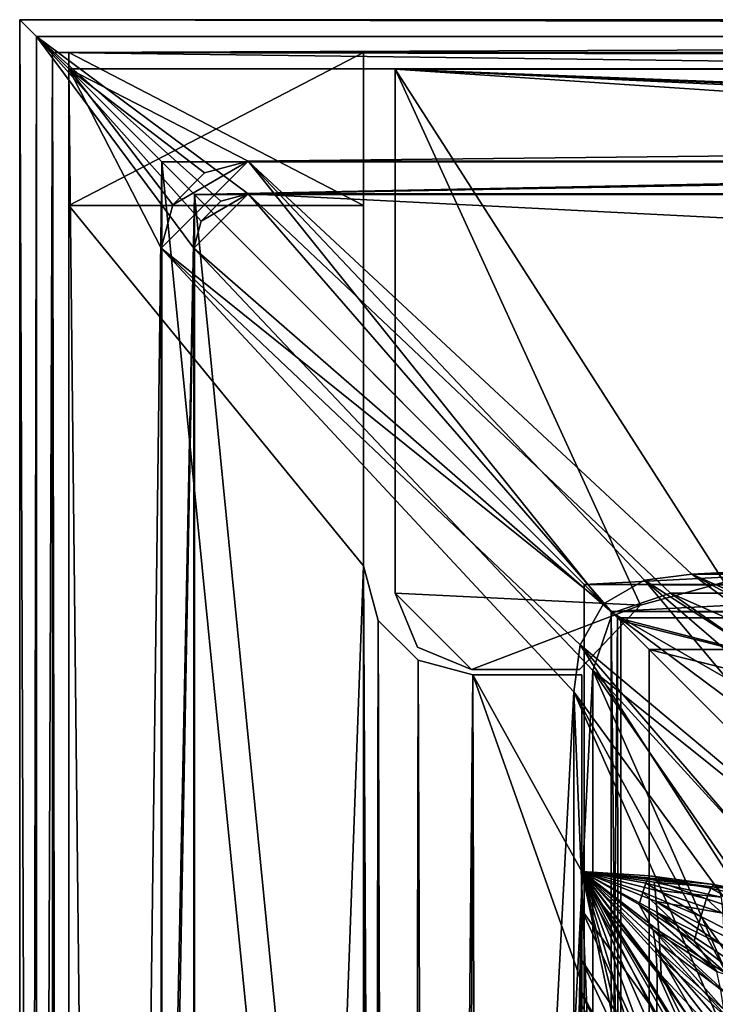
# Model space of a CAD drawing. Header units: metres. Extents: x 0 to 808, y -804 to 0.
# Tile 59 of 124: x 0 to 64, y -90 to 0. Entities that reach past the tile are written whole.
import ezdxf

# ---------------------------------------------------------------- set-up
doc = ezdxf.new("R2010")
doc.units = ezdxf.units.M

msp = doc.modelspace()

# ---------------------------------------------------------------- linework, layer by layer
at = {"layer": 'top'}
for points in [[(4.506955, -3.007449, 176.059998), (4.506955, -3.007449, 2050.060059), (31.506954, -3.007449, 176.059998)], [(4.506955, -3.007449, 2050.060059), (31.506954, -3.007449, 2050.060059), (31.506954, -3.007449, 176.059998)], [(31.506954, -17.007448, 176.059998), (4.506955, -17.007448, 176.059998), (31.506954, -3.007449, 176.059998)], [(4.506955, -17.007448, 176.059998), (4.506955, -3.007449, 176.059998), (31.506954, -3.007449, 176.059998)], [(4.506955, -3.007449, 2050.060059), (4.506955, -3.007449, 176.059998), (4.506955, -17.007448, 2050.060059)], [(4.506955, -3.007449, 176.059998), (4.506955, -17.007448, 176.059998), (4.506955, -17.007448, 2050.060059)], [(31.506954, -3.007449, 2050.060059), (4.506955, -3.007449, 2050.060059), (31.506954, -17.007448, 2050.060059)], [(4.506955, -3.007449, 2050.060059), (4.506955, -17.007448, 2050.060059), (31.506954, -17.007448, 2050.060059)], [(31.506954, -3.007449, 176.059998), (31.506954, -3.007449, 2050.060059), (31.506954, -17.007448, 176.059998)], [(31.506954, -3.007449, 2050.060059), (31.506954, -17.007448, 2050.060059), (31.506954, -17.007448, 176.059998)], [(4.506955, -17.007448, 163.059998), (4.506955, -17.007448, 176.059998), (31.506954, -17.007448, 163.059998)], [(4.506955, -17.007448, 176.059998), (31.506954, -17.007448, 176.059998), (31.506954, -17.007448, 163.059998)], [(4.506955, -787.00769, 163.059998), (4.506955, -787.00769, 176.059998), (4.506955, -17.007448, 163.059998)], [(4.506955, -787.00769, 176.059998), (4.506955, -787.00769, 2050.060059), (4.506955, -17.007448, 163.059998)], [(4.506955, -17.007448, 163.059998), (4.506955, -787.00769, 2050.060059), (4.506955, -787.00769, 2063.060059)], [(4.506955, -17.007448, 2063.060059), (4.506955, -17.007448, 2050.060059), (4.506955, -787.00769, 2063.060059)], [(4.506955, -17.007448, 2050.060059), (4.506955, -17.007448, 176.059998), (4.506955, -787.00769, 2063.060059)], [(4.506955, -787.00769, 2063.060059), (4.506955, -17.007448, 176.059998), (4.506955, -17.007448, 163.059998)], [(31.506954, -17.007448, 2050.060059), (4.506955, -17.007448, 2050.060059), (31.506954, -17.007448, 2063.060059)], [(4.506955, -17.007448, 2050.060059), (4.506955, -17.007448, 2063.060059), (31.506954, -17.007448, 2063.060059)], [(31.506954, -17.007448, 2063.060059), (4.506955, -17.007448, 2063.060059), (31.506954, -50.007328, 2063.060059)], [(4.506955, -17.007448, 2063.060059), (4.506955, -787.00769, 2063.060059), (31.506954, -50.007328, 2063.060059)], [(31.506954, -50.007328, 163.059998), (4.506955, -787.00769, 163.059998), (4.506955, -17.007448, 163.059998)], [(4.506955, -17.007448, 163.059998), (31.506954, -17.007448, 163.059998), (31.506954, -50.007328, 163.059998)], [(31.506954, -17.007448, 2063.060059), (31.506954, -50.007328, 2063.060059), (31.506954, -17.007448, 2050.060059)], [(31.506954, -50.007328, 2063.060059), (31.506954, -50.007328, 163.059998), (31.506954, -17.007448, 2050.060059)], [(31.506954, -17.007448, 2050.060059), (31.506954, -50.007328, 163.059998), (31.506954, -17.007448, 176.059998)], [(31.506954, -50.007328, 163.059998), (31.506954, -17.007448, 163.059998), (31.506954, -17.007448, 176.059998)], [(31.506954, -50.007328, 2063.060059), (4.506955, -787.00769, 2063.060059), (31.506992, -753.007813, 2063.060059)], [(31.506992, -753.007813, 163.059998), (4.506955, -787.00769, 163.059998), (31.506954, -50.007328, 163.059998)], [(32.846722, -55.007362, 2063.060059), (31.506954, -50.007328, 2063.060059), (31.506992, -753.007813, 2063.060059)], [(31.506954, -50.007328, 2063.060059), (32.846722, -55.007362, 2063.060059), (31.506954, -50.007328, 163.059998)], [(32.846722, -55.007362, 2063.060059), (32.846722, -55.007362, 163.059998), (31.506954, -50.007328, 163.059998)], [(32.3498, -748.590454, 163.059998), (31.506954, -50.007328, 163.059998), (35.021755, -744.522583, 163.059998)], [(31.506954, -50.007328, 163.059998), (32.846722, -55.007362, 163.059998), (35.021755, -744.522583, 163.059998)], [(32.3498, -748.590454, 163.059998), (31.506992, -753.007813, 163.059998), (31.506954, -50.007328, 163.059998)], [(32.846722, -55.007362, 2063.060059), (31.506992, -753.007813, 2063.060059), (32.3498, -748.590454, 2063.060059)], [(35.021755, -744.522583, 2063.060059), (32.846722, -55.007362, 2063.060059), (32.3498, -748.590454, 2063.060059)], [(36.507027, -58.667622, 2063.060059), (32.846722, -55.007362, 2063.060059), (35.021755, -744.522583, 2063.060059)], [(32.846722, -55.007362, 2063.060059), (36.507027, -58.667622, 2063.060059), (32.846722, -55.007362, 163.059998)], [(36.507027, -58.667622, 2063.060059), (36.507027, -58.667622, 163.059998), (32.846722, -55.007362, 163.059998)], [(35.021755, -744.522583, 163.059998), (32.846722, -55.007362, 163.059998), (36.507027, -58.667622, 163.059998)], [(39.089615, -741.850464, 2063.060059), (36.507027, -58.667622, 2063.060059), (35.021755, -744.522583, 2063.060059)], [(35.021755, -744.522583, 163.059998), (36.507027, -58.667622, 163.059998), (41.507076, -60.007328, 163.059998)], [(41.507076, -60.007328, 2063.060059), (36.507027, -58.667622, 2063.060059), (39.089615, -741.850464, 2063.060059)], [(36.507027, -58.667622, 2063.060059), (41.507076, -60.007328, 2063.060059), (36.507027, -58.667622, 163.059998)], [(41.507076, -60.007328, 2063.060059), (41.507076, -60.007328, 163.059998), (36.507027, -58.667622, 163.059998)], [(39.089615, -741.850464, 163.059998), (35.021755, -744.522583, 163.059998), (41.507076, -60.007328, 163.059998)], [(43.506992, -741.007813, 2063.060059), (41.507076, -60.007328, 2063.060059), (39.089615, -741.850464, 2063.060059)], [(39.089615, -741.850464, 163.059998), (41.507076, -60.007328, 163.059998), (51.506351, -78.007446, 163.059998)], [(51.506954, -88.189926, 2063.060059), (51.506351, -60.007206, 2063.060059), (41.507076, -60.007328, 2063.060059)], [(51.506351, -78.007446, 163.059998), (41.507076, -60.007328, 163.059998), (51.506351, -60.007206, 163.059998)], [(51.506351, -60.007206, 2063.060059), (51.506351, -60.007206, 163.059998), (41.507076, -60.007328, 2063.060059)], [(51.506351, -60.007206, 163.059998), (41.507076, -60.007328, 163.059998), (41.507076, -60.007328, 2063.060059)], [(43.506992, -741.007813, 2063.060059), (51.506954, -88.189926, 2063.060059), (41.507076, -60.007328, 2063.060059)], [(51.506351, -78.007446, 1379.809448), (51.506351, -78.007446, 1175.39624), (51.506351, -60.007206, 2063.060059)], [(51.506351, -78.007446, 1175.39624), (51.506351, -78.007446, 1073.189697), (51.506351, -60.007206, 2063.060059)], [(51.506351, -60.007206, 2063.060059), (51.506351, -78.007446, 1073.189697), (51.506351, -60.007206, 163.059998)], [(51.506351, -78.007446, 1073.189697), (51.506351, -78.007446, 970.983154), (51.506351, -60.007206, 163.059998)], [(51.506351, -60.007206, 163.059998), (51.506351, -78.007446, 970.983154), (51.506351, -78.007446, 894.239746)], [(51.506954, -88.189926, 2063.060059), (51.506351, -81.560257, 1819.059814), (51.506351, -60.007206, 2063.060059)], [(51.506351, -81.560257, 1819.059814), (51.506351, -78.73819, 1762.556763), (51.506351, -60.007206, 2063.060059)], [(51.506351, -60.007206, 2063.060059), (51.506351, -78.73819, 1762.556763), (51.506351, -78.007423, 1705.987427)], [(51.506351, -78.007423, 1705.987427), (51.506351, -78.007446, 1649.410522), (51.506351, -60.007206, 2063.060059)], [(51.506351, -78.007446, 1649.410522), (51.506351, -78.007446, 1592.83374), (51.506351, -60.007206, 2063.060059)], [(51.506351, -60.007206, 2063.060059), (51.506351, -78.007446, 1592.83374), (51.506351, -78.007446, 1539.646362)], [(51.506351, -78.007446, 1539.646362), (51.506351, -78.007446, 1486.458984), (51.506351, -60.007206, 2063.060059)], [(51.506351, -78.007446, 1486.458984), (51.506351, -78.007446, 1433.271606), (51.506351, -60.007206, 2063.060059)], [(51.506351, -60.007206, 2063.060059), (51.506351, -78.007446, 1433.271606), (51.506351, -78.007446, 1380.084351)], [(51.506351, -78.007446, 1380.084351), (51.506351, -78.007446, 1379.809448), (51.506351, -60.007206, 2063.060059)], [(51.506351, -78.007446, 894.239746), (51.506351, -78.007446, 817.496277), (51.506351, -60.007206, 163.059998)], [(51.506351, -78.007446, 817.496277), (51.506351, -78.007446, 779.124573), (51.506351, -60.007206, 163.059998)], [(51.506351, -60.007206, 163.059998), (51.506351, -78.007446, 779.124573), (51.506351, -78.007446, 740.752869)], [(51.506351, -78.007446, 740.752869), (51.506351, -78.007446, 702.381165), (51.506351, -60.007206, 163.059998)], [(51.506351, -78.007446, 702.381165), (51.506351, -78.007446, 664.00946), (51.506351, -60.007206, 163.059998)], [(51.506351, -60.007206, 163.059998), (51.506351, -78.007446, 664.00946), (51.506351, -78.007446, 662.00946)], [(51.506351, -78.007446, 662.00946), (51.506351, -78.007446, 605.462952), (51.506351, -60.007206, 163.059998)], [(51.506351, -78.007446, 605.462952), (51.506351, -78.007446, 548.981445), (51.506351, -60.007206, 163.059998)], [(51.506351, -60.007206, 163.059998), (51.506351, -78.007446, 548.981445), (51.506351, -78.007446, 492.585571)], [(51.506351, -78.007446, 492.585571), (51.506351, -78.007446, 436.270172), (51.506351, -60.007206, 163.059998)], [(51.506351, -78.007446, 436.270172), (51.506351, -78.007446, 380.028076), (51.506351, -60.007206, 163.059998)], [(51.506351, -60.007206, 163.059998), (51.506351, -78.007446, 380.028076), (51.506351, -78.007446, 323.846008)], [(51.506351, -78.007446, 323.846008), (51.506351, -78.007446, 267.707031), (51.506351, -60.007206, 163.059998)], [(51.506351, -78.007446, 267.707031), (51.506351, -78.007446, 211.599518), (51.506351, -60.007206, 163.059998)], [(51.506351, -60.007206, 163.059998), (51.506351, -78.007446, 211.599518), (51.506351, -78.007446, 163.059998)], [(43.506992, -741.007813, 163.059998), (39.089615, -741.850464, 163.059998), (51.506351, -78.007446, 163.059998)], [(43.506992, -741.007813, 163.059998), (51.506351, -78.007446, 163.059998), (51.506351, -731.007813, 163.059998)], [(51.504875, -358.107056, 192.135345), (51.505737, -382.758026, 189.286346), (51.506351, -78.007446, 163.059998)], [(51.506351, -78.007446, 163.059998), (51.505157, -333.866333, 196.842499), (51.504875, -358.107056, 192.135345)], [(51.50666, -310.210968, 203.288986), (51.505157, -333.866333, 196.842499), (51.506351, -78.007446, 163.059998)], [(51.505737, -382.758026, 189.286346), (51.506351, -407.620453, 188.338043), (51.506351, -78.007446, 163.059998)], [(51.506351, -78.007446, 1649.410522), (51.506351, -78.007423, 1705.987427), (58.27729, -85.024384, 1705.812256)], [(58.27729, -85.024384, 1705.812256), (51.506351, -78.007423, 1705.987427), (58.388454, -87.246185, 1762.30188)], [(51.506351, -78.007423, 1705.987427), (51.506351, -78.73819, 1762.556763), (58.388454, -87.246185, 1762.30188)], [(65.381073, -100.982651, 664.00946), (51.506351, -78.007446, 664.00946), (58.765537, -87.510498, 702.19165)], [(51.506351, -78.007446, 664.00946), (51.506351, -78.007446, 702.381165), (58.765537, -87.510498, 702.19165)], [(58.765537, -87.510498, 702.19165), (51.506351, -78.007446, 702.381165), (58.697361, -85.953667, 740.454895)], [(51.506351, -78.007446, 702.381165), (51.506351, -78.007446, 740.752869), (58.697361, -85.953667, 740.454895)], [(58.697361, -85.953667, 740.454895), (51.506351, -78.007446, 740.752869), (58.625744, -84.596031, 778.789673)], [(51.506351, -78.007446, 740.752869), (51.506351, -78.007446, 779.124573), (58.625744, -84.596031, 778.789673)], [(58.625744, -84.596031, 778.789673), (51.506351, -78.007446, 779.124573), (58.552391, -83.440681, 817.186035)], [(51.506351, -78.007446, 779.124573), (51.506351, -78.007446, 817.496277), (58.552391, -83.440681, 817.186035)], [(58.552391, -83.440681, 817.186035), (51.506351, -78.007446, 817.496277), (58.405827, -81.748077, 894.123779)], [(51.506351, -78.007446, 817.496277), (51.506351, -78.007446, 894.239746), (58.405827, -81.748077, 894.123779)], [(58.405827, -81.748077, 894.123779), (51.506351, -78.007446, 894.239746), (58.292721, -80.741257, 971.173157)], [(51.506351, -78.007446, 894.239746), (51.506351, -78.007446, 970.983154), (58.292721, -80.741257, 971.173157)], [(58.292721, -80.741257, 971.173157), (51.506351, -78.007446, 970.983154), (58.228504, -79.715767, 1073.321777)], [(51.506351, -78.007446, 970.983154), (51.506351, -78.007446, 1073.189697), (58.228504, -79.715767, 1073.321777)], [(58.228504, -79.715767, 1073.321777), (51.506351, -78.007446, 1073.189697), (58.11203, -78.986641, 1175.494141)], [(51.506351, -78.007446, 1073.189697), (51.506351, -78.007446, 1175.39624), (58.11203, -78.986641, 1175.494141)], [(58.11203, -78.986641, 1175.494141), (51.506351, -78.007446, 1175.39624), (51.506351, -78.007446, 1379.809448)], [(57.349384, -79.081383, 1486.565186), (57.563728, -78.589439, 1433.368286), (51.506351, -78.007446, 1433.271606)], [(57.563728, -78.589439, 1433.368286), (57.72131, -78.419418, 1380.15332), (51.506351, -78.007446, 1433.271606)], [(51.506351, -78.007446, 1433.271606), (57.72131, -78.419418, 1380.15332), (51.506351, -78.007446, 1380.084351)], [(57.72131, -78.419418, 1380.15332), (63.595924, -79.204239, 1379.713989), (51.506351, -78.007446, 1380.084351)], [(51.506351, -78.007446, 1380.084351), (63.595924, -79.204239, 1379.713989), (51.506351, -78.007446, 1379.809448)], [(63.595924, -79.204239, 1379.713989), (63.977444, -79.487312, 1277.348511), (51.506351, -78.007446, 1379.809448)], [(51.506351, -78.007446, 1379.809448), (63.977444, -79.487312, 1277.348511), (58.11203, -78.986641, 1175.494141)], [(51.506351, -78.007446, 1433.271606), (51.506351, -78.007446, 1486.458984), (57.349384, -79.081383, 1486.565186)], [(51.506351, -78.007446, 1486.458984), (57.078552, -79.893684, 1539.726196), (57.349384, -79.081383, 1486.565186)], [(51.506351, -78.007446, 1486.458984), (51.506351, -78.007446, 1539.646362), (57.078552, -79.893684, 1539.726196)], [(51.506351, -78.007446, 1539.646362), (56.751701, -81.023705, 1592.83374), (57.078552, -79.893684, 1539.726196)], [(51.506351, -78.007446, 1539.646362), (51.506351, -78.007446, 1592.83374), (56.751701, -81.023705, 1592.83374)], [(51.506351, -99.642998, 213.788452), (51.506351, -78.007446, 211.599518), (56.088844, -99.652321, 213.789612)], [(65.381096, -100.982689, 662.00946), (51.506351, -78.007446, 662.00946), (65.381073, -100.982651, 664.00946)], [(51.506351, -78.007446, 662.00946), (51.506351, -78.007446, 664.00946), (65.381073, -100.982651, 664.00946)], [(56.751701, -81.023705, 1592.83374), (51.506351, -78.007446, 1592.83374), (58.036617, -83.364799, 1649.315796)], [(58.036617, -83.364799, 1649.315796), (51.506351, -78.007446, 1592.83374), (51.506351, -78.007446, 1649.410522)], [(58.036617, -83.364799, 1649.315796), (51.506351, -78.007446, 1649.410522), (58.27729, -85.024384, 1705.812256)], [(62.393295, -95.685699, 605.53186), (61.87225, -96.073853, 549.098206), (51.506351, -78.007446, 605.462952)], [(61.87225, -96.073853, 549.098206), (51.506351, -78.007446, 548.981445), (51.506351, -78.007446, 605.462952)], [(51.506351, -78.007446, 436.270172), (59.847431, -97.040237, 436.405548), (58.628727, -97.542839, 380.145874)], [(57.460587, -98.008575, 323.932556), (51.506351, -78.007446, 380.028076), (58.628727, -97.542839, 380.145874)], [(58.628727, -97.542839, 380.145874), (51.506351, -78.007446, 380.028076), (51.506351, -78.007446, 436.270172)], [(56.483109, -98.400383, 267.752136), (51.506351, -78.007446, 323.846008), (57.460587, -98.008575, 323.932556)], [(57.460587, -98.008575, 323.932556), (51.506351, -78.007446, 323.846008), (51.506351, -78.007446, 380.028076)], [(56.088844, -99.652321, 213.789612), (51.506351, -78.007446, 211.599518), (56.483109, -98.400383, 267.752136)], [(51.506351, -78.007446, 211.599518), (51.506351, -78.007446, 267.707031), (56.483109, -98.400383, 267.752136)], [(56.483109, -98.400383, 267.752136), (51.506351, -78.007446, 267.707031), (51.506351, -78.007446, 323.846008)], [(51.506351, -78.007446, 436.270172), (51.506351, -78.007446, 492.585571), (59.847431, -97.040237, 436.405548)], [(51.506351, -78.007446, 492.585571), (60.975906, -96.53804, 492.721588), (59.847431, -97.040237, 436.405548)], [(51.506351, -78.007446, 492.585571), (51.506351, -78.007446, 548.981445), (60.975906, -96.53804, 492.721588)], [(51.506351, -78.007446, 548.981445), (61.87225, -96.073853, 549.098206), (60.975906, -96.53804, 492.721588)], [(51.506351, -78.007446, 605.462952), (51.506351, -78.007446, 662.00946), (62.393295, -95.685699, 605.53186)], [(51.506351, -78.007446, 662.00946), (65.381096, -100.982689, 662.00946), (62.393295, -95.685699, 605.53186)], [(51.506351, -78.007446, 163.059998), (51.506351, -407.620453, 188.338043), (51.506351, -731.007813, 163.059998)], [(51.506351, -78.007446, 211.599518), (51.506351, -99.642998, 213.788452), (51.506351, -78.007446, 163.059998)], [(51.506351, -99.642998, 213.788452), (51.506351, -120.880943, 216.867874), (51.506351, -78.007446, 163.059998)], [(51.506351, -78.007446, 163.059998), (51.506351, -120.880943, 216.867874), (51.506351, -161.801682, 225.472748)], [(51.506351, -161.801682, 225.472748), (51.506351, -169.329681, 227.450195), (51.506351, -78.007446, 163.059998)], [(51.506351, -169.329681, 227.450195), (51.508034, -265.193878, 221.058258), (51.506351, -78.007446, 163.059998)], [(51.506351, -78.007446, 163.059998), (51.508034, -265.193878, 221.058258), (51.508034, -287.270233, 211.371628)], [(51.508034, -287.270233, 211.371628), (51.50666, -310.210968, 203.288986), (51.506351, -78.007446, 163.059998)], [(57.72131, -78.419418, 1380.15332), (57.563728, -78.589439, 1433.368286), (63.311337, -79.537521, 1433.290039)], [(63.595924, -79.204239, 1379.713989), (57.72131, -78.419418, 1380.15332), (63.594753, -79.204292, 1379.989258)], [(63.594753, -79.204292, 1379.989258), (57.72131, -78.419418, 1380.15332), (63.311337, -79.537521, 1433.290039)], [(58.388454, -87.246185, 1762.30188), (51.506351, -78.73819, 1762.556763), (58.358749, -91.11396, 1818.651978)], [(51.506351, -78.73819, 1762.556763), (51.506351, -81.560257, 1819.059814), (58.358749, -91.11396, 1818.651978)], [(57.349384, -79.081383, 1486.565186), (57.078552, -79.893684, 1539.726196), (62.404461, -82.132408, 1539.747803)], [(62.914383, -80.51461, 1486.55481), (57.563728, -78.589439, 1433.368286), (57.349384, -79.081383, 1486.565186)], [(62.404461, -82.132408, 1539.747803), (62.914383, -80.51461, 1486.55481), (57.349384, -79.081383, 1486.565186)], [(63.311337, -79.537521, 1433.290039), (57.563728, -78.589439, 1433.368286), (62.914383, -80.51461, 1486.55481)], [(63.977444, -79.487312, 1277.348511), (64.254135, -80.364899, 1174.998901), (58.11203, -78.986641, 1175.494141)], [(58.11203, -78.986641, 1175.494141), (64.254135, -80.364899, 1174.998901), (58.228504, -79.715767, 1073.321777)], [(68.725311, -80.830063, 1433.211792), (63.594753, -79.204292, 1379.989258), (63.311337, -79.537521, 1433.290039)], [(69.102455, -80.338295, 1379.825317), (63.595924, -79.204239, 1379.713989), (63.594753, -79.204292, 1379.989258)], [(69.102455, -80.338295, 1379.825317), (63.594753, -79.204292, 1379.989258), (68.725311, -80.830063, 1433.211792)], [(63.595924, -79.204239, 1379.713989), (69.103958, -80.338257, 1379.549561), (63.977444, -79.487312, 1277.348511)], [(69.103958, -80.338257, 1379.549561), (63.595924, -79.204239, 1379.713989), (69.102455, -80.338295, 1379.825317)], [(57.078552, -79.893684, 1539.726196), (56.751701, -81.023705, 1592.83374), (61.78249, -84.385658, 1592.83374)], [(57.078552, -79.893684, 1539.726196), (61.78249, -84.385658, 1592.83374), (62.404461, -82.132408, 1539.747803)], [(64.254135, -80.364899, 1174.998901), (64.426132, -81.836227, 1072.68103), (58.228504, -79.715767, 1073.321777)], [(58.228504, -79.715767, 1073.321777), (64.426132, -81.836227, 1072.68103), (58.292721, -80.741257, 971.173157)], [(68.177879, -82.287621, 1486.544434), (63.311337, -79.537521, 1433.290039), (62.914383, -80.51461, 1486.55481)], [(68.177879, -82.287621, 1486.544434), (68.725311, -80.830063, 1433.211792), (63.311337, -79.537521, 1433.290039)], [(63.850918, -87.151398, 1620.951904), (61.78249, -84.385658, 1592.83374), (56.751701, -81.023705, 1592.83374)], [(63.850918, -87.151398, 1620.951904), (56.751701, -81.023705, 1592.83374), (58.036617, -83.364799, 1649.315796)], [(64.426132, -81.836227, 1072.68103), (64.493614, -83.900276, 970.410645), (58.292721, -80.741257, 971.173157)], [(58.292721, -80.741257, 971.173157), (64.493614, -83.900276, 970.410645), (64.55825, -84.832115, 931.84259)], [(58.405827, -81.748077, 894.123779), (58.292721, -80.741257, 971.173157), (64.55825, -84.832115, 931.84259)], [(67.460976, -84.706245, 1539.769409), (62.914383, -80.51461, 1486.55481), (62.404461, -82.132408, 1539.747803)], [(67.460976, -84.706245, 1539.769409), (68.177879, -82.287621, 1486.544434), (62.914383, -80.51461, 1486.55481)], [(58.358749, -91.11396, 1818.651978), (51.506351, -81.560257, 1819.059814), (58.206184, -96.326393, 1874.864258)], [(51.506351, -81.560257, 1819.059814), (51.506351, -86.145584, 1875.449585), (58.206184, -96.326393, 1874.864258)], [(51.506351, -86.145584, 1875.449585), (51.506351, -81.560257, 1819.059814), (51.506954, -88.189926, 2063.060059)], [(58.552391, -83.440681, 817.186035), (58.405827, -81.748077, 894.123779), (64.796577, -87.413742, 854.804871)], [(58.405827, -81.748077, 894.123779), (64.673836, -85.923775, 893.293457), (64.796577, -87.413742, 854.804871)], [(64.673836, -85.923775, 893.293457), (58.405827, -81.748077, 894.123779), (64.55825, -84.832115, 931.84259)], [(62.404461, -82.132408, 1539.747803), (61.78249, -84.385658, 1592.83374), (66.576012, -88.078049, 1592.83374)], [(66.576012, -88.078049, 1592.83374), (67.460976, -84.706245, 1539.769409), (62.404461, -82.132408, 1539.747803)], [(58.27729, -85.024384, 1705.812256), (64.50779, -90.638817, 1677.226929), (58.036617, -83.364799, 1649.315796)], [(64.50779, -90.638817, 1677.226929), (64.223831, -88.887299, 1649.09082), (58.036617, -83.364799, 1649.315796)], [(58.036617, -83.364799, 1649.315796), (64.223831, -88.887299, 1649.09082), (63.850918, -87.151398, 1620.951904)], [(58.625744, -84.596031, 778.789673), (58.552391, -83.440681, 817.186035), (64.920982, -89.318848, 816.399536)], [(58.552391, -83.440681, 817.186035), (64.796577, -87.413742, 854.804871), (64.920982, -89.318848, 816.399536)], [(64.920982, -89.318848, 816.399536), (65.044693, -91.634476, 778.097595), (58.625744, -84.596031, 778.789673)], [(65.044693, -91.634476, 778.097595), (58.697361, -85.953667, 740.454895), (58.625744, -84.596031, 778.789673)], [(66.576012, -88.078049, 1592.83374), (61.78249, -84.385658, 1592.83374), (63.850918, -87.151398, 1620.951904)], [(64.94323, -96.573502, 1761.579712), (64.731926, -92.429276, 1705.355103), (58.27729, -85.024384, 1705.812256)], [(64.731926, -92.429276, 1705.355103), (64.50779, -90.638817, 1677.226929), (58.27729, -85.024384, 1705.812256)], [(58.27729, -85.024384, 1705.812256), (58.388454, -87.246185, 1762.30188), (64.94323, -96.573502, 1761.579712)], [(58.206184, -96.326393, 1874.864258), (51.506351, -86.145584, 1875.449585), (57.934502, -99.900703, 1931.188721)], [(51.506351, -86.145584, 1875.449585), (51.506351, -89.302048, 1931.934814), (57.934502, -99.900703, 1931.188721)], [(51.506351, -89.302048, 1931.934814), (51.506351, -86.145584, 1875.449585), (51.506954, -88.189926, 2063.060059)], [(65.044693, -91.634476, 778.097595), (65.164932, -94.354675, 739.918823), (58.697361, -85.953667, 740.454895)], [(65.164932, -94.354675, 739.918823), (58.765537, -87.510498, 702.19165), (58.697361, -85.953667, 740.454895)], [(58.388454, -87.246185, 1762.30188), (58.358749, -91.11396, 1818.651978), (64.815773, -101.635612, 1817.792358)], [(64.94323, -96.573502, 1761.579712), (58.388454, -87.246185, 1762.30188), (64.815773, -101.635612, 1817.792358)], [(51.507023, -731.007813, 2063.060059), (51.506954, -88.189926, 2063.060059), (43.506992, -741.007813, 2063.060059)], [(51.506954, -88.189926, 2063.060059), (51.506954, -89.040802, 2045.060059), (51.506351, -89.302048, 1931.934814)], [(51.507023, -731.007813, 2063.060059), (51.506989, -417.552856, 2040.109741), (51.506954, -88.189926, 2063.060059)], [(51.506989, -417.552856, 2040.109741), (51.506985, -367.649902, 2038.852661), (51.506954, -88.189926, 2063.060059)], [(51.506954, -88.189926, 2063.060059), (51.506985, -367.649902, 2038.852661), (51.506981, -317.873566, 2035.084595)], [(51.506981, -317.873566, 2035.084595), (51.506973, -268.350067, 2028.815063), (51.506954, -88.189926, 2063.060059)], [(51.506973, -268.350067, 2028.815063), (51.506962, -156.134735, 2038.729858), (51.506954, -88.189926, 2063.060059)], [(51.506954, -88.189926, 2063.060059), (51.506962, -156.134735, 2038.729858), (51.506958, -128.273209, 2043.482544)], [(51.506958, -128.273209, 2043.482544), (51.506954, -100.23304, 2045.060059), (51.506954, -88.189926, 2063.060059)], [(51.506954, -100.23304, 2045.060059), (51.506954, -89.040802, 2045.060059), (51.506954, -88.189926, 2063.060059)], [(65.164932, -94.354675, 739.918823), (65.278297, -97.473274, 701.883057), (58.765537, -87.510498, 702.19165)], [(65.278297, -97.473274, 701.883057), (65.381073, -100.982651, 664.00946), (58.765537, -87.510498, 702.19165)], [(51.506954, -89.040802, 2045.060059), (56.971809, -100.23304, 2044.096436), (51.506351, -90.267601, 1988.499878)], [(51.506954, -89.040802, 2045.060059), (51.506351, -90.267601, 1988.499878), (51.506351, -89.302048, 1931.934814)], [(51.506954, -100.23304, 2045.060059), (56.971809, -100.23304, 2044.096436), (51.506954, -89.040802, 2045.060059)], [(57.934502, -99.900703, 1931.188721), (51.506351, -89.302048, 1931.934814), (57.552769, -101.208183, 1987.616455)], [(51.506351, -89.302048, 1931.934814), (51.506351, -90.267601, 1988.499878), (57.552769, -101.208183, 1987.616455)]]:
    msp.add_3dface(points, dxfattribs=at)
at = {"layer": 'top0'}
for points in [[(743.104004, -37.838261, 2063.059814), (745.330872, -34.448139, 2063.059814), (34.402058, -4.519207, 2063.059814)], [(745.330872, -34.448139, 2063.059814), (748.720947, -32.221325, 2063.059814), (34.402058, -4.519207, 2063.059814)], [(34.402058, -4.519207, 2063.059814), (748.720947, -32.221325, 2063.059814), (788.402039, -4.519207, 2063.059814)], [(34.402058, -52.519482, 2063.059814), (56.870651, -53.630356, 2063.059814), (34.402058, -4.519207, 2063.059814)], [(56.870651, -53.630356, 2063.059814), (64.544334, -51.518902, 2063.059814), (34.402058, -4.519207, 2063.059814)], [(34.402058, -4.519207, 2063.059814), (64.544334, -51.518902, 2063.059814), (737.401917, -51.518902, 2063.059814)], [(743.104004, -37.838261, 2063.059814), (34.402058, -4.519207, 2063.059814), (737.401917, -51.518902, 2063.059814)], [(34.402058, -52.519482, 163.059708), (34.402058, -52.519482, 2063.059814), (34.402058, -4.519207, 163.059708)], [(34.402058, -52.519482, 2063.059814), (34.402058, -4.519207, 2063.059814), (34.402058, -4.519207, 163.059708)], [(788.402039, -4.519207, 163.059708), (748.720947, -32.221325, 163.059708), (34.402058, -4.519207, 163.059708)], [(748.720947, -32.221325, 163.059708), (745.330872, -34.448139, 163.059708), (34.402058, -4.519207, 163.059708)], [(34.402058, -4.519207, 163.059708), (745.330872, -34.448139, 163.059708), (743.104004, -37.838261, 163.059708)], [(34.402058, -4.519207, 163.059708), (743.104004, -37.838261, 163.059708), (737.401917, -51.518902, 163.059708)], [(737.401917, -51.518902, 163.059708), (64.544334, -51.518902, 163.059708), (34.402058, -4.519207, 163.059708)], [(64.544334, -51.518902, 163.059708), (56.870651, -53.630356, 163.059708), (34.402058, -4.519207, 163.059708)], [(34.402058, -4.519207, 163.059708), (56.870651, -53.630356, 163.059708), (34.402058, -52.519482, 163.059708)], [(788.402039, -4.519207, 163.059708), (34.402058, -4.519207, 163.059708), (788.402039, -4.519207, 173.920044)], [(34.402058, -4.519207, 163.059708), (34.402058, -4.519207, 2063.059814), (788.402039, -4.519207, 173.920044)], [(788.402039, -4.519207, 173.920044), (34.402058, -4.519207, 2063.059814), (788.402039, -4.519207, 2051.920166)], [(34.402058, -4.519207, 2063.059814), (788.402039, -4.519207, 2063.059814), (788.402039, -4.519207, 2051.920166)], [(56.870651, -53.630356, 2063.059814), (56.870651, -53.630356, 163.059708), (64.544334, -51.518902, 2063.059814)], [(56.870651, -53.630356, 163.059708), (64.544334, -51.518902, 163.059708), (64.544334, -51.518902, 2063.059814)], [(36.452309, -57.469227, 2063.059814), (41.402058, -59.519482, 2063.059814), (34.402058, -52.519482, 2063.059814)], [(41.402058, -59.519482, 2063.059814), (56.870651, -53.630356, 2063.059814), (34.402058, -52.519482, 2063.059814)], [(36.452309, -57.469227, 2063.059814), (34.402058, -52.519482, 2063.059814), (36.452309, -57.469227, 163.059708)], [(34.402058, -52.519482, 2063.059814), (34.402058, -52.519482, 163.059708), (36.452309, -57.469227, 163.059708)], [(56.870651, -53.630356, 163.059708), (41.402058, -59.519482, 163.059708), (34.402058, -52.519482, 163.059708)], [(34.402058, -52.519482, 163.059708), (41.402058, -59.519482, 163.059708), (36.452309, -57.469227, 163.059708)], [(41.402058, -59.519482, 2063.059814), (51.277531, -59.519482, 2063.059814), (56.870651, -53.630356, 2063.059814)], [(56.870651, -53.630356, 163.059708), (51.277531, -59.519482, 163.059708), (41.402058, -59.519482, 163.059708)], [(51.277531, -59.519482, 2063.059814), (51.277531, -59.519482, 163.059708), (56.870651, -53.630356, 2063.059814)], [(51.277531, -59.519482, 163.059708), (56.870651, -53.630356, 163.059708), (56.870651, -53.630356, 2063.059814)], [(41.402058, -59.519482, 2063.059814), (36.452309, -57.469227, 2063.059814), (41.402058, -59.519482, 163.059708)], [(36.452309, -57.469227, 2063.059814), (36.452309, -57.469227, 163.059708), (41.402058, -59.519482, 163.059708)], [(51.277531, -59.519482, 2063.059814), (41.402058, -59.519482, 2063.059814), (51.277531, -59.519482, 163.059708)], [(41.402058, -59.519482, 2063.059814), (41.402058, -59.519482, 163.059708), (51.277531, -59.519482, 163.059708)]]:
    msp.add_3dface(points, dxfattribs=at)
at = {"layer": 'top0123458'}
for points in [[(0, 0), (0, -804.032654), (1.527202, -1.527202, 175)], [(1.527202, -1.527202, 175), (802.504944, -1.527202, 175), (0, 0)], [(802.504944, -1.527202, 175), (804.032166, 0), (0, 0)], [(804.032166, 0), (3.000114, -3.000114), (0, 0)], [(3.000114, -3.000114), (3.000114, -801.032532), (0, 0)], [(0, 0), (3.000114, -801.032532), (0, -804.032654)], [(801.032043, -3.000114), (3.000114, -3.000114), (804.032166, 0)], [(0, -804.032654), (1.527202, -802.505432, 175), (1.527202, -1.527202, 175)], [(1.527202, -802.505432, 175), (15.961353, -20.921553, 175), (1.527202, -1.527202, 175)], [(15.961353, -20.921553, 175), (16.625895, -18.441454, 175), (1.527202, -1.527202, 175)], [(1.527202, -1.527202, 175), (16.625895, -18.441454, 175), (18.441454, -16.625895, 175)], [(1.527202, -1.527202, 175), (20.921553, -15.961353, 175), (802.504944, -1.527202, 175)], [(18.441454, -16.625895, 175), (20.921553, -15.961353, 175), (1.527202, -1.527202, 175)], [(20.921553, -15.961353, 175), (783.110596, -15.961353, 175), (802.504944, -1.527202, 175)], [(3.000114, -801.032532), (3.000114, -3.000114), (4.501135, -799.531494, 172)], [(3.000114, -3.000114), (4.501135, -4.501135, 172), (4.501135, -799.531494, 172)], [(4.501135, -4.501135, 172), (3.000114, -3.000114), (799.531006, -4.501135, 172)], [(3.000114, -3.000114), (801.032043, -3.000114), (799.531006, -4.501135, 172)], [(4.501135, -799.531494, 172), (4.501135, -4.501135, 172), (12.961353, -783.110718, 172)], [(12.961353, -783.110718, 172), (4.501135, -4.501135, 172), (12.961353, -20.921553, 172)], [(4.501135, -4.501135, 172), (14.027818, -16.941454, 172), (12.961353, -20.921553, 172)], [(799.531006, -4.501135, 172), (20.921553, -12.961353, 172), (4.501135, -4.501135, 172)], [(20.921553, -12.961353, 172), (16.941454, -14.027818, 172), (4.501135, -4.501135, 172)], [(4.501135, -4.501135, 172), (16.941454, -14.027818, 172), (14.027818, -16.941454, 172)], [(783.110596, -12.961353, 172), (20.921553, -12.961353, 172), (799.531006, -4.501135, 172)], [(14.027818, -16.941454, 160.059708), (20.921553, -12.961353, 160.059708), (12.961353, -20.921553, 160.059708)], [(20.921553, -12.961353, 160.059708), (53.484276, -53.484543, 160.059708), (12.961353, -20.921553, 160.059708)], [(14.027818, -16.941454, 160.059708), (16.941454, -14.027818, 160.059708), (20.921553, -12.961353, 160.059708)], [(20.921553, -12.961353, 160.059708), (16.941454, -14.027818, 160.059708), (20.921553, -12.961353, 172)], [(16.941454, -14.027818, 160.059708), (16.941454, -14.027818, 172), (20.921553, -12.961353, 172)], [(20.921553, -12.961353, 172), (783.110596, -12.961353, 172), (20.921553, -12.961353, 160.059708)], [(783.110596, -12.961353, 172), (783.110596, -12.961353, 160.059708), (20.921553, -12.961353, 160.059708)], [(783.110596, -12.961353, 160.059708), (61.568436, -50.772526, 160.059708), (20.921553, -12.961353, 160.059708)], [(61.568436, -50.772526, 160.059708), (57.242191, -51.331535, 160.059708), (20.921553, -12.961353, 160.059708)], [(20.921553, -12.961353, 160.059708), (57.242191, -51.331535, 160.059708), (53.484276, -53.484543, 160.059708)], [(742.989197, -50.77253, 160.059708), (61.568436, -50.772526, 160.059708), (783.110596, -12.961353, 160.059708)], [(16.941454, -14.027818, 160.059708), (14.027818, -16.941454, 160.059708), (16.941454, -14.027818, 172)], [(14.027818, -16.941454, 160.059708), (14.027818, -16.941454, 172), (16.941454, -14.027818, 172)], [(16.625895, -18.441454, 163.059708), (15.961353, -20.921553, 163.059708), (20.921553, -15.961353, 163.059708)], [(20.921553, -15.961353, 163.059708), (15.961353, -20.921553, 163.059708), (54.317871, -54.318321, 163.059708)], [(18.441454, -16.625895, 163.059708), (16.625895, -18.441454, 163.059708), (20.921553, -15.961353, 163.059708)], [(20.921553, -15.961353, 163.059708), (20.921553, -15.961353, 175), (18.441454, -16.625895, 163.059708)], [(20.921553, -15.961353, 175), (18.441454, -16.625895, 175), (18.441454, -16.625895, 163.059708)], [(783.110596, -15.961353, 163.059708), (20.921553, -15.961353, 163.059708), (744.686096, -52.504578, 163.059708)], [(744.686096, -52.504578, 163.059708), (20.921553, -15.961353, 163.059708), (59.607479, -52.504585, 163.059708)], [(20.921553, -15.961353, 163.059708), (54.317871, -54.318321, 163.059708), (59.607479, -52.504585, 163.059708)], [(783.110596, -15.961353, 175), (20.921553, -15.961353, 175), (783.110596, -15.961353, 163.059708)], [(20.921553, -15.961353, 175), (20.921553, -15.961353, 163.059708), (783.110596, -15.961353, 163.059708)], [(14.027818, -16.941454, 160.059708), (12.961353, -20.921553, 160.059708), (14.027818, -16.941454, 172)], [(12.961353, -20.921553, 160.059708), (12.961353, -20.921553, 172), (14.027818, -16.941454, 172)], [(18.441454, -16.625895, 163.059708), (18.441454, -16.625895, 175), (16.625895, -18.441454, 175)], [(16.625895, -18.441454, 175), (16.625895, -18.441454, 163.059708), (18.441454, -16.625895, 163.059708)], [(15.961353, -20.921553, 175), (15.961353, -20.921553, 163.059708), (16.625895, -18.441454, 175)], [(15.961353, -20.921553, 163.059708), (16.625895, -18.441454, 163.059708), (16.625895, -18.441454, 175)], [(15.961353, -783.110718, 175), (15.961353, -20.921553, 175), (1.527202, -802.505432, 175)], [(12.961353, -20.921553, 172), (12.961353, -20.921553, 160.059708), (12.961353, -783.110718, 172)], [(12.961353, -20.921553, 160.059708), (12.961353, -783.110718, 160.059708), (12.961353, -783.110718, 172)], [(12.961353, -20.921553, 160.059708), (53.484276, -53.484543, 160.059708), (51.331192, -57.24263, 160.059708)], [(12.961353, -20.921553, 160.059708), (50.772301, -61.568661, 160.059708), (12.961353, -783.110718, 160.059708)], [(51.331192, -57.24263, 160.059708), (50.772301, -61.568661, 160.059708), (12.961353, -20.921553, 160.059708)], [(15.961353, -20.921553, 163.059708), (52.504349, -59.607704, 163.059708), (54.317871, -54.318321, 163.059708)], [(15.961353, -20.921553, 163.059708), (15.961353, -783.110718, 163.059708), (52.504349, -59.607704, 163.059708)], [(15.961353, -20.921553, 163.059708), (15.961353, -20.921553, 175), (15.961353, -783.110718, 163.059708)], [(15.961353, -20.921553, 175), (15.961353, -783.110718, 175), (15.961353, -783.110718, 163.059708)], [(87.38414, -87.383156, 115.497307), (53.484276, -53.484543, 160.059708), (57.242191, -51.331535, 160.059708)], [(61.568436, -50.772526, 160.059708), (100.893181, -79.466103, 115.261505), (57.242191, -51.331535, 160.059708)], [(100.893181, -79.466103, 115.261505), (93.678375, -82.645264, 115.387444), (57.242191, -51.331535, 160.059708)], [(57.242191, -51.331535, 160.059708), (93.678375, -82.645264, 115.387444), (87.38414, -87.383156, 115.497307)], [(120.582596, -76.835205, 114.917824), (110.62793, -77.358109, 115.091583), (61.568436, -50.772526, 160.059708)], [(110.62793, -77.358109, 115.091583), (100.893181, -79.466103, 115.261505), (61.568436, -50.772526, 160.059708)], [(61.568436, -50.772526, 160.059708), (742.989197, -50.77253, 160.059708), (120.582596, -76.835205, 114.917824)], [(59.607479, -52.504585, 163.059708), (54.317871, -54.318321, 163.059708), (100.642296, -80.94912, 118.266342)], [(59.607479, -52.504585, 163.059708), (118.575211, -78.546761, 117.953323), (744.686096, -52.504578, 163.059708)], [(118.575211, -78.546761, 117.953323), (59.607479, -52.504585, 163.059708), (100.642296, -80.94912, 118.266342)], [(51.331192, -57.24263, 160.059708), (53.484276, -53.484543, 160.059708), (87.38414, -87.383156, 115.497307)], [(52.504349, -59.607704, 163.059708), (88.227264, -88.228714, 118.483047), (54.317871, -54.318321, 163.059708)], [(88.227264, -88.228714, 118.483047), (94.011635, -83.872688, 118.38208), (54.317871, -54.318321, 163.059708)], [(54.317871, -54.318321, 163.059708), (94.011635, -83.872688, 118.38208), (100.642296, -80.94912, 118.266342)], [(79.225815, -100.531952, 115.639709), (50.772301, -61.568661, 160.059708), (51.331192, -57.24263, 160.059708)], [(82.533562, -93.475494, 115.581978), (51.331192, -57.24263, 160.059708), (87.38414, -87.383156, 115.497307)], [(82.533562, -93.475494, 115.581978), (79.225815, -100.531952, 115.639709), (51.331192, -57.24263, 160.059708)], [(15.961353, -783.110718, 163.059708), (52.50436, -744.425171, 163.059708), (52.504349, -59.607704, 163.059708)], [(52.504349, -59.607704, 163.059708), (52.50436, -744.425171, 163.059708), (78.139015, -117.652733, 118.659142)], [(78.139015, -117.652733, 118.659142), (80.728645, -100.309341, 118.613937), (52.504349, -59.607704, 163.059708)], [(80.728645, -100.309341, 118.613937), (83.769608, -93.826202, 118.56086), (52.504349, -59.607704, 163.059708)], [(52.504349, -59.607704, 163.059708), (83.769608, -93.826202, 118.56086), (88.227264, -88.228714, 118.483047)], [(50.772301, -61.568661, 160.059708), (50.772301, -742.464233, 160.059708), (12.961353, -783.110718, 160.059708)], [(50.772301, -742.464233, 160.059708), (50.772301, -61.568661, 160.059708), (76.38961, -684.458496, 115.689217)], [(50.772301, -61.568661, 160.059708), (76.38961, -119.574379, 115.689217), (76.38961, -684.458496, 115.689217)], [(79.225815, -100.531952, 115.639709), (77.016495, -109.931259, 115.678276), (50.772301, -61.568661, 160.059708)], [(77.016495, -109.931259, 115.678276), (76.38961, -119.574379, 115.689217), (50.772301, -61.568661, 160.059708)]]:
    msp.add_3dface(points, dxfattribs=at)
at = {"layer": 'top0123459'}
for points in [[(804.016113, -0.016327, 2051), (16.016085, -16.016327, 2051), (0.016085, -0.016327, 2051)], [(16.016085, -16.016327, 2051), (0.016085, -804.016357, 2051), (0.016085, -0.016327, 2051)], [(804.016113, -0.016327, 2111.02002), (0.016085, -0.016327, 2111.02002), (3.016085, -3.016327, 2111.02002)], [(3.016085, -3.016327, 2111.02002), (0.016085, -0.016327, 2111.02002), (0.016085, -804.016357, 2111.02002)], [(0.016085, -804.016357, 2051), (0.016085, -804.016357, 2111.02002), (0.016085, -0.016327, 2051)], [(0.016085, -804.016357, 2111.02002), (0.016085, -0.016327, 2111.02002), (0.016085, -0.016327, 2051)], [(804.016113, -0.016327, 2051), (0.016085, -0.016327, 2051), (804.016113, -0.016327, 2111.02002)], [(0.016085, -0.016327, 2051), (0.016085, -0.016327, 2111.02002), (804.016113, -0.016327, 2111.02002)], [(801.016113, -3.016327, 2111.02002), (804.016113, -0.016327, 2111.02002), (3.016085, -3.016327, 2111.02002)], [(788.016113, -16.016327, 2051), (16.016085, -16.016327, 2051), (804.016113, -0.016327, 2051)], [(3.016085, -801.016357, 2111.02002), (3.016085, -3.016327, 2111.02002), (0.016085, -804.016357, 2111.02002)], [(801.016113, -3.016327, 2053.855957), (3.016085, -3.016327, 2053.855957), (791.016113, -13.016327, 2053.855957)], [(791.016113, -13.016327, 2053.855957), (3.016085, -3.016327, 2053.855957), (13.016086, -13.016327, 2053.855957)], [(3.016085, -3.016327, 2053.855957), (3.016085, -801.016357, 2053.855957), (13.016086, -13.016327, 2053.855957)], [(3.016085, -3.016327, 2053.855957), (3.016085, -3.016327, 2111.02002), (3.016085, -801.016357, 2053.855957)], [(3.016085, -3.016327, 2111.02002), (3.016085, -801.016357, 2111.02002), (3.016085, -801.016357, 2053.855957)], [(801.016113, -3.016327, 2111.02002), (3.016085, -3.016327, 2111.02002), (801.016113, -3.016327, 2053.855957)], [(3.016085, -3.016327, 2111.02002), (3.016085, -3.016327, 2053.855957), (801.016113, -3.016327, 2053.855957)], [(13.016086, -13.016327, 2053.855957), (3.016085, -801.016357, 2053.855957), (13.016086, -791.016357, 2053.855957)], [(13.016086, -791.016357, 2065.280029), (51.714104, -402.016327, 2065.280029), (13.016086, -13.016327, 2065.280029)], [(51.714104, -402.016327, 2065.280029), (51.714104, -51.714348, 2065.280029), (13.016086, -13.016327, 2065.280029)], [(13.016086, -13.016327, 2065.280029), (51.714104, -51.714348, 2065.280029), (791.016113, -13.016327, 2065.280029)], [(13.016086, -13.016327, 2065.280029), (13.016086, -13.016327, 2053.855957), (13.016086, -791.016357, 2065.280029)], [(13.016086, -13.016327, 2053.855957), (13.016086, -791.016357, 2053.855957), (13.016086, -791.016357, 2065.280029)], [(13.016086, -13.016327, 2065.280029), (791.016113, -13.016327, 2065.280029), (13.016086, -13.016327, 2053.855957)], [(791.016113, -13.016327, 2065.280029), (791.016113, -13.016327, 2053.855957), (13.016086, -13.016327, 2053.855957)], [(51.714104, -51.714348, 2065.280029), (751.684326, -51.714348, 2065.280029), (791.016113, -13.016327, 2065.280029)], [(16.016085, -16.016327, 2051), (16.016085, -788.016357, 2051), (0.016085, -804.016357, 2051)], [(788.016113, -16.016327, 2063.023926), (16.016085, -16.016327, 2063.023926), (788.016113, -16.016327, 2051)], [(16.016085, -16.016327, 2063.023926), (16.016085, -16.016327, 2051), (788.016113, -16.016327, 2051)], [(16.016085, -16.016327, 2051), (16.016085, -16.016327, 2063.023926), (16.016085, -788.016357, 2051)], [(16.016085, -16.016327, 2063.023926), (16.016085, -788.016357, 2063.023926), (16.016085, -788.016357, 2051)], [(788.016113, -16.016327, 2063.023926), (54.184959, -54.185204, 2063.023926), (16.016085, -16.016327, 2063.023926)], [(54.184959, -54.185204, 2063.023926), (54.184959, -402.016327, 2063.023926), (16.016085, -16.016327, 2063.023926)], [(16.016085, -16.016327, 2063.023926), (54.184959, -402.016327, 2063.023926), (16.016085, -788.016357, 2063.023926)], [(749.625977, -54.185204, 2063.023926), (54.184959, -54.185204, 2063.023926), (788.016113, -16.016327, 2063.023926)], [(751.684326, -51.714348, 2065.280029), (51.714104, -51.714348, 2065.280029), (744.18219, -54.775112, 2076.154541)], [(51.714104, -51.714348, 2065.280029), (54.774872, -54.775112, 2076.154541), (744.18219, -54.775112, 2076.154541)], [(51.714104, -51.714348, 2065.280029), (51.714104, -402.016327, 2065.280029), (54.774872, -54.775112, 2076.154541)], [(51.714104, -402.016327, 2065.280029), (55.057476, -402.016327, 2077.158691), (54.774872, -54.775112, 2076.154541)], [(57.672646, -57.67289, 2075.415527), (57.672646, -402.016327, 2075.415527), (54.184959, -54.185204, 2063.023926)], [(57.672646, -402.016327, 2075.415527), (54.184959, -402.016327, 2063.023926), (54.184959, -54.185204, 2063.023926)], [(57.672646, -57.67289, 2075.415527), (54.184959, -54.185204, 2063.023926), (741.070984, -57.67289, 2075.415527)], [(54.184959, -54.185204, 2063.023926), (749.625977, -54.185204, 2063.023926), (741.070984, -57.67289, 2075.415527)], [(744.18219, -54.775112, 2076.154541), (54.774872, -54.775112, 2076.154541), (81.416359, -61.669857, 2094.729492)], [(81.416359, -61.669857, 2094.729492), (54.774872, -54.775112, 2076.154541), (55.057476, -55.05772, 2077.158691)], [(54.774872, -54.775112, 2076.154541), (55.057476, -402.016327, 2077.158691), (55.057476, -55.05772, 2077.158691)], [(55.057476, -402.016327, 2077.158691), (81.416359, -61.669857, 2094.729492), (55.057476, -55.05772, 2077.158691)], [(57.672646, -57.67289, 2075.415527), (741.070984, -57.67289, 2075.415527), (84.936157, -64.420471, 2093.589355)], [(57.672646, -57.67289, 2075.415527), (84.936157, -64.420471, 2093.589355), (57.672646, -402.016327, 2075.415527)], [(105.854675, -70.809113, 2111.02002), (81.416359, -61.669857, 2094.729492), (55.057476, -402.016327, 2077.158691)], [(84.936157, -64.420471, 2093.589355), (111.085014, -74.374359, 2111.02002), (57.672646, -402.016327, 2075.415527)], [(108.399345, -71.954971, 2112.716309), (105.854675, -70.809113, 2111.02002), (55.057476, -402.016327, 2077.158691)], [(55.057476, -402.016327, 2077.158691), (133.415726, -85.637718, 2129.39209), (108.399345, -71.954971, 2112.716309)], [(57.672646, -402.016327, 2075.415527), (111.085014, -74.374359, 2111.02002), (111.362381, -74.50135, 2111.204834)], [(111.362381, -74.50135, 2111.204834), (135.748489, -87.847626, 2127.460693), (57.672646, -402.016327, 2075.415527)], [(155.078293, -102.274033, 2143.832275), (133.415726, -85.637718, 2129.39209), (55.057476, -402.016327, 2077.158691)], [(135.748489, -87.847626, 2127.460693), (156.902939, -104.094284, 2141.562012), (57.672646, -402.016327, 2075.415527)]]:
    msp.add_3dface(points, dxfattribs=at)

doc.saveas('drawing.dxf')
